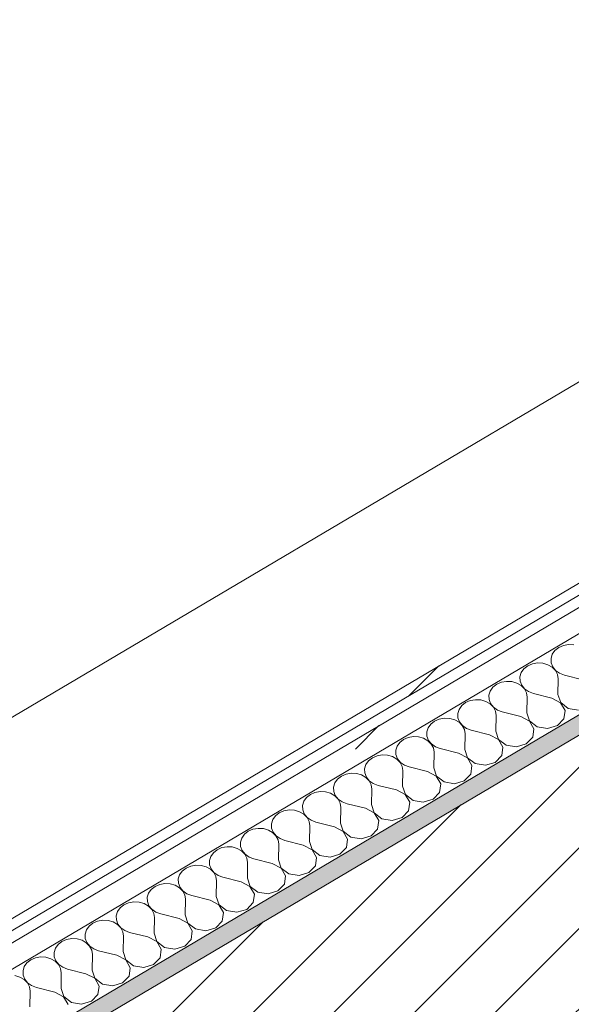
# Model space of a CAD drawing. Header units: millimetres. Extents: x -36631 to 27388, y -24993 to 6945.
# Tile 14 of 64: x -18929 to -18639, y -11717 to -11198. Entities that reach past the tile are written whole.
import ezdxf

# ---------------------------------------------------------------- set-up
doc = ezdxf.new("R2010")
doc.units = ezdxf.units.MM
doc.header["$MEASUREMENT"] = 0
doc.linetypes.add('Wipeout_Contour', pattern=[1000, 0, -1000])
for name, color, linetype in [('12_FAÇ_Façana', 7, 'Continuous'), ('Nuevo_08_E_Envans secs', 7, 'Continuous'), ('Nuevo_09_EI_Mobiliari general', 7, 'Continuous')]:
    doc.layers.add(name, color=color, linetype=linetype)
for name, color, linetype, lineweight, true_color in [('12_FAÇ_Façana_Pluma_Nº__176', 7, 'Continuous', 15, 0x93a0c6), ('Nuevo_08_E_Envans secs_Pluma_Nº__102', 7, 'Continuous', 5, 0xcccccc), ('Nuevo_08_E_Envans secs_Pluma_Nº__171', 171, 'Continuous', 13, 0xaaaaff), ('Nuevo_08_E_Envans secs_Pluma_Nº__177', 7, 'Continuous', 15, 0xf7e046)]:
    doc.layers.add(name, color=color, linetype=linetype, lineweight=lineweight, true_color=true_color)
for name, color, linetype, lineweight in [('12_FAÇ_Façana_Pluma_Nº__2', 8, 'Continuous', 5), ('12_FAÇ_Façana_Pluma_Nº__7', 7, 'Continuous', 5), ('Nuevo_08_E_Envans secs_Pluma_Nº__1', 7, 'Continuous', 5), ('Nuevo_09_EI_Mobiliari general_Pluma_Nº__1', 7, 'Continuous', 5)]:
    doc.layers.add(name, color=color, linetype=linetype, lineweight=lineweight)
pattern_1 = [(45, (0, 0), (-183.8478, 183.8478), [195, -65]), (45, (7e-14, 183.85), (-183.8478, 183.8478), [195, -65])]

# ---------------------------------------------------------------- blocks, each defined once
blk = doc.blocks.new('Elem Sección_80_1')
at = {"layer": '12_FAÇ_Façana_Pluma_Nº__176', "linetype": 'Continuous', "lineweight": 0, "true_color": 0x495063}
blk.add_hatch(color=251, dxfattribs=at).paths.add_polyline_path([(-19994.83, -12369.64), (-19988.59, -12376.63), (-18018.69, -11210.05), (-18024.94, -11203.07)])
at = {"layer": '12_FAÇ_Façana_Pluma_Nº__2', "linetype": 'Continuous', "lineweight": 5}
h = blk.add_hatch(dxfattribs=at)
h.set_pattern_fill('Ceramic_0001', color=8, style=0, pattern_type=2)
h.set_pattern_definition([(45, (0, 0), (-21.213203, 21.213203), [])])
h.paths.add_polyline_path([(-19988.59, -12376.63), (-19854.38, -12526.8), (-17884.49, -11360.23), (-18018.69, -11210.05)])
at = {"layer": '12_FAÇ_Façana_Pluma_Nº__7', "color": 7, "linetype": 'Continuous', "lineweight": 5}
blk.add_line((-18018.69, -11210.05), (-19988.59, -12376.63), dxfattribs=at)
blk = doc.blocks.new('*X392')
at = {"layer": 'Nuevo_08_E_Envans secs_Pluma_Nº__102', "color": 254, "linetype": 'Continuous', "lineweight": 5, "true_color": 0xcccccc}
for p, q in [((-18647.33, -11530.33), (-18648.73, -11532.29)), ((-18645.32, -11528.75), (-18647.33, -11530.33)), ((-18642.86, -11527.68), (-18645.32, -11528.75)), ((-18640.13, -11527.2), (-18642.86, -11527.68)), ((-18637.35, -11527.34), (-18640.13, -11527.2)), ((-18648.73, -11532.29), (-18649.42, -11534.49)), ((-18649.42, -11534.49), (-18649.34, -11536.76)), ((-18663.67, -11540.01), (-18665.07, -11541.97)), ((-18661.67, -11538.43), (-18663.67, -11540.01)), ((-18659.21, -11537.36), (-18661.67, -11538.43)), ((-18656.48, -11536.88), (-18659.21, -11537.36)), ((-18653.7, -11537.02), (-18656.48, -11536.88)), ((-18651.07, -11537.78), (-18653.7, -11537.02)), ((-18648.79, -11539.09), (-18651.07, -11537.78)), ((-18649.34, -11536.76), (-18648.51, -11538.92)), ((-18647.05, -11540.86), (-18648.79, -11539.09)), ((-18648.51, -11538.92), (-18646.98, -11540.82)), ((-18645.96, -11542.95), (-18647.05, -11540.86)), ((-18646.98, -11540.82), (-18644.87, -11542.31)), ((-18665.07, -11541.97), (-18665.76, -11544.17)), ((-18665.76, -11544.17), (-18665.69, -11546.44)), ((-18665.69, -11546.44), (-18664.86, -11548.6)), ((-18645.62, -11545.2), (-18645.96, -11542.95)), ((-18645.76, -11553.43), (-18645.62, -11545.2)), ((-18644.87, -11542.31), (-18642.35, -11543.27)), ((-18632.69, -11545.69), (-18642.35, -11543.27)), ((-18681.42, -11551.65), (-18682.11, -11553.85)), ((-18680.02, -11549.69), (-18681.42, -11551.65)), ((-18678.01, -11548.11), (-18680.02, -11549.69)), ((-18675.55, -11547.04), (-18678.01, -11548.11)), ((-18672.83, -11546.56), (-18675.55, -11547.04)), ((-18670.04, -11546.7), (-18672.83, -11546.56)), ((-18667.42, -11547.46), (-18670.04, -11546.7)), ((-18665.14, -11548.77), (-18667.42, -11547.46)), ((-18663.39, -11550.54), (-18665.14, -11548.77)), ((-18664.86, -11548.6), (-18663.33, -11550.5)), ((-18662.31, -11552.63), (-18663.39, -11550.54)), ((-18663.33, -11550.5), (-18661.22, -11551.99)), ((-18691.9, -11556.72), (-18694.36, -11557.79)), ((-18689.17, -11556.24), (-18691.9, -11556.72)), ((-18686.39, -11556.39), (-18689.17, -11556.24)), ((-18683.76, -11557.14), (-18686.39, -11556.39)), ((-18682.11, -11553.85), (-18682.04, -11556.12)), ((-18682.04, -11556.12), (-18681.2, -11558.29)), ((-18661.96, -11554.88), (-18662.31, -11552.63)), ((-18662.11, -11563.11), (-18661.96, -11554.88)), ((-18661.22, -11551.99), (-18658.69, -11552.95)), ((-18649.03, -11555.37), (-18658.69, -11552.95)), ((-18644.4, -11557.81), (-18649.03, -11555.37)), ((-18645.76, -11553.43), (-18644.33, -11557.77)), ((-18697.77, -11561.33), (-18698.46, -11563.53)), ((-18696.37, -11559.37), (-18697.77, -11561.33)), ((-18694.36, -11557.79), (-18696.37, -11559.37)), ((-18681.49, -11558.45), (-18683.76, -11557.14)), ((-18679.74, -11560.22), (-18681.49, -11558.45)), ((-18681.2, -11558.29), (-18679.67, -11560.18)), ((-18678.65, -11562.31), (-18679.74, -11560.22)), ((-18679.67, -11560.18), (-18677.57, -11561.67)), ((-18677.57, -11561.67), (-18675.04, -11562.63)), ((-18642.04, -11561.88), (-18644.4, -11557.81)), ((-18644.33, -11557.77), (-18640.31, -11560.85)), ((-18642.65, -11566.34), (-18642.04, -11561.88)), ((-18640.31, -11560.85), (-18634.9, -11561.75)), ((-18708.25, -11566.41), (-18710.71, -11567.47)), ((-18705.52, -11565.92), (-18708.25, -11566.41)), ((-18702.74, -11566.07), (-18705.52, -11565.92)), ((-18700.11, -11566.82), (-18702.74, -11566.07)), ((-18697.84, -11568.13), (-18700.11, -11566.82)), ((-18698.46, -11563.53), (-18698.38, -11565.8)), ((-18698.38, -11565.8), (-18697.55, -11567.97)), ((-18678.31, -11564.57), (-18678.65, -11562.31)), ((-18678.46, -11572.79), (-18678.31, -11564.57)), ((-18665.38, -11565.05), (-18675.04, -11562.63)), ((-18660.75, -11567.49), (-18665.38, -11565.05)), ((-18662.11, -11563.11), (-18660.68, -11567.45)), ((-18646.06, -11569.88), (-18642.65, -11566.34)), ((-18714.12, -11571.01), (-18714.81, -11573.21)), ((-18712.71, -11569.05), (-18714.12, -11571.01)), ((-18710.71, -11567.47), (-18712.71, -11569.05)), ((-18696.09, -11569.9), (-18697.84, -11568.13)), ((-18697.55, -11567.97), (-18696.02, -11569.86)), ((-18695, -11571.99), (-18696.09, -11569.9)), ((-18696.02, -11569.86), (-18693.91, -11571.35)), ((-18694.66, -11574.25), (-18695, -11571.99)), ((-18693.91, -11571.35), (-18691.39, -11572.31)), ((-18681.73, -11574.73), (-18691.39, -11572.31)), ((-18658.38, -11571.56), (-18660.75, -11567.49)), ((-18660.68, -11567.45), (-18656.66, -11570.53)), ((-18659, -11576.02), (-18658.38, -11571.56)), ((-18656.66, -11570.53), (-18651.25, -11571.43)), ((-18651.25, -11571.43), (-18646.06, -11569.88)), ((-18727.05, -11577.16), (-18729.06, -11578.73)), ((-18724.59, -11576.09), (-18727.05, -11577.16)), ((-18721.87, -11575.6), (-18724.59, -11576.09)), ((-18719.09, -11575.75), (-18721.87, -11575.6)), ((-18716.46, -11576.5), (-18719.09, -11575.75)), ((-18714.18, -11577.82), (-18716.46, -11576.5)), ((-18714.81, -11573.21), (-18714.73, -11575.48)), ((-18714.73, -11575.48), (-18713.9, -11577.65)), ((-18713.9, -11577.65), (-18712.37, -11579.55)), ((-18694.8, -11582.47), (-18694.66, -11574.25)), ((-18677.09, -11577.17), (-18681.73, -11574.73)), ((-18678.46, -11572.79), (-18677.03, -11577.13)), ((-18674.73, -11581.24), (-18677.09, -11577.17)), ((-18677.03, -11577.13), (-18673, -11580.21)), ((-18662.41, -11579.56), (-18659, -11576.02)), ((-18730.46, -11580.69), (-18731.15, -11582.89)), ((-18729.06, -11578.73), (-18730.46, -11580.69)), ((-18712.43, -11579.58), (-18714.18, -11577.82)), ((-18711.35, -11581.67), (-18712.43, -11579.58)), ((-18712.37, -11579.55), (-18710.26, -11581.03)), ((-18711, -11583.93), (-18711.35, -11581.67)), ((-18710.26, -11581.03), (-18707.73, -11581.99)), ((-18698.07, -11584.41), (-18707.73, -11581.99)), ((-18694.8, -11582.47), (-18693.37, -11586.81)), ((-18675.34, -11585.7), (-18674.73, -11581.24)), ((-18673, -11580.21), (-18667.59, -11581.11)), ((-18667.59, -11581.11), (-18662.41, -11579.56)), ((-18743.4, -11586.84), (-18745.41, -11588.41)), ((-18740.94, -11585.77), (-18743.4, -11586.84)), ((-18738.22, -11585.29), (-18740.94, -11585.77)), ((-18735.43, -11585.43), (-18738.22, -11585.29)), ((-18732.8, -11586.18), (-18735.43, -11585.43)), ((-18730.53, -11587.5), (-18732.8, -11586.18)), ((-18731.15, -11582.89), (-18731.08, -11585.16)), ((-18731.08, -11585.16), (-18730.24, -11587.33)), ((-18728.78, -11589.27), (-18730.53, -11587.5)), ((-18730.24, -11587.33), (-18728.72, -11589.23)), ((-18711.15, -11592.15), (-18711, -11583.93)), ((-18693.44, -11586.85), (-18698.07, -11584.41)), ((-18691.08, -11590.92), (-18693.44, -11586.85)), ((-18693.37, -11586.81), (-18689.35, -11589.9)), ((-18678.75, -11589.24), (-18675.34, -11585.7)), ((-18746.81, -11590.37), (-18747.5, -11592.57)), ((-18747.5, -11592.57), (-18747.43, -11594.84)), ((-18745.41, -11588.41), (-18746.81, -11590.37)), ((-18727.69, -11591.36), (-18728.78, -11589.27)), ((-18728.72, -11589.23), (-18726.61, -11590.71)), ((-18727.35, -11593.61), (-18727.69, -11591.36)), ((-18726.61, -11590.71), (-18724.08, -11591.67)), ((-18714.42, -11594.09), (-18724.08, -11591.67)), ((-18711.15, -11592.15), (-18709.72, -11596.5)), ((-18691.69, -11595.39), (-18691.08, -11590.92)), ((-18689.35, -11589.9), (-18683.94, -11590.79)), ((-18683.94, -11590.79), (-18678.75, -11589.24)), ((-18761.76, -11598.09), (-18763.16, -11600.06)), ((-18759.75, -11596.52), (-18761.76, -11598.09)), ((-18757.29, -11595.45), (-18759.75, -11596.52)), ((-18754.56, -11594.97), (-18757.29, -11595.45)), ((-18751.78, -11595.11), (-18754.56, -11594.97)), ((-18749.15, -11595.86), (-18751.78, -11595.11)), ((-18746.88, -11597.18), (-18749.15, -11595.86)), ((-18747.43, -11594.84), (-18746.59, -11597.01)), ((-18745.13, -11598.95), (-18746.88, -11597.18)), ((-18746.59, -11597.01), (-18745.06, -11598.91)), ((-18727.5, -11601.83), (-18727.35, -11593.61)), ((-18709.79, -11596.53), (-18714.42, -11594.09)), ((-18707.42, -11600.6), (-18709.79, -11596.53)), ((-18709.72, -11596.5), (-18705.7, -11599.58)), ((-18695.1, -11598.92), (-18691.69, -11595.39)), ((-18763.16, -11600.06), (-18763.85, -11602.25)), ((-18763.85, -11602.25), (-18763.77, -11604.52)), ((-18744.04, -11601.04), (-18745.13, -11598.95)), ((-18745.06, -11598.91), (-18742.95, -11600.39)), ((-18743.7, -11603.29), (-18744.04, -11601.04)), ((-18743.85, -11611.51), (-18743.7, -11603.29)), ((-18742.95, -11600.39), (-18740.43, -11601.35)), ((-18730.77, -11603.77), (-18740.43, -11601.35)), ((-18727.5, -11601.83), (-18726.07, -11606.18)), ((-18708.04, -11605.07), (-18707.42, -11600.6)), ((-18705.7, -11599.58), (-18700.29, -11600.48)), ((-18700.29, -11600.48), (-18695.1, -11598.92)), ((-18778.1, -11607.77), (-18779.5, -11609.74)), ((-18776.09, -11606.2), (-18778.1, -11607.77)), ((-18773.64, -11605.13), (-18776.09, -11606.2)), ((-18770.91, -11604.65), (-18773.64, -11605.13)), ((-18768.13, -11604.79), (-18770.91, -11604.65)), ((-18765.5, -11605.55), (-18768.13, -11604.79)), ((-18763.22, -11606.86), (-18765.5, -11605.55)), ((-18763.77, -11604.52), (-18762.94, -11606.69)), ((-18761.48, -11608.63), (-18763.22, -11606.86)), ((-18762.94, -11606.69), (-18761.41, -11608.59)), ((-18760.39, -11610.72), (-18761.48, -11608.63)), ((-18761.41, -11608.59), (-18759.3, -11610.07)), ((-18726.13, -11606.22), (-18730.77, -11603.77)), ((-18723.77, -11610.28), (-18726.13, -11606.22)), ((-18726.07, -11606.18), (-18722.05, -11609.26)), ((-18716.63, -11610.16), (-18711.45, -11608.6)), ((-18711.45, -11608.6), (-18708.04, -11605.07)), ((-18779.5, -11609.74), (-18780.19, -11611.94)), ((-18780.19, -11611.94), (-18780.12, -11614.2)), ((-18760.04, -11612.97), (-18760.39, -11610.72)), ((-18760.19, -11621.2), (-18760.04, -11612.97)), ((-18759.3, -11610.07), (-18756.78, -11611.03)), ((-18747.12, -11613.45), (-18756.78, -11611.03)), ((-18742.48, -11615.9), (-18747.12, -11613.45)), ((-18743.85, -11611.51), (-18742.41, -11615.86)), ((-18724.39, -11614.75), (-18723.77, -11610.28)), ((-18722.05, -11609.26), (-18716.63, -11610.16)), ((-18794.45, -11617.45), (-18795.85, -11619.42)), ((-18792.44, -11615.88), (-18794.45, -11617.45)), ((-18789.98, -11614.81), (-18792.44, -11615.88)), ((-18787.26, -11614.33), (-18789.98, -11614.81)), ((-18784.47, -11614.47), (-18787.26, -11614.33)), ((-18781.85, -11615.23), (-18784.47, -11614.47)), ((-18779.57, -11616.54), (-18781.85, -11615.23)), ((-18780.12, -11614.2), (-18779.29, -11616.37)), ((-18777.82, -11618.31), (-18779.57, -11616.54)), ((-18779.29, -11616.37), (-18777.76, -11618.27)), ((-18776.74, -11620.4), (-18777.82, -11618.31)), ((-18777.76, -11618.27), (-18775.65, -11619.75)), ((-18740.12, -11619.96), (-18742.48, -11615.9)), ((-18742.41, -11615.86), (-18738.39, -11618.94)), ((-18738.39, -11618.94), (-18732.98, -11619.84)), ((-18732.98, -11619.84), (-18727.8, -11618.29)), ((-18727.8, -11618.29), (-18724.39, -11614.75)), ((-18803.6, -11624.01), (-18806.33, -11624.49)), ((-18800.82, -11624.15), (-18803.6, -11624.01)), ((-18798.19, -11624.91), (-18800.82, -11624.15)), ((-18795.85, -11619.42), (-18796.54, -11621.62)), ((-18796.54, -11621.62), (-18796.47, -11623.89)), ((-18796.47, -11623.89), (-18795.63, -11626.05)), ((-18776.39, -11622.65), (-18776.74, -11620.4)), ((-18776.54, -11630.88), (-18776.39, -11622.65)), ((-18775.65, -11619.75), (-18773.12, -11620.71)), ((-18763.46, -11623.13), (-18773.12, -11620.71)), ((-18758.83, -11625.58), (-18763.46, -11623.13)), ((-18760.19, -11621.2), (-18758.76, -11625.54)), ((-18740.73, -11624.43), (-18740.12, -11619.96)), ((-18812.2, -11629.1), (-18812.89, -11631.3)), ((-18810.8, -11627.14), (-18812.2, -11629.1)), ((-18808.79, -11625.56), (-18810.8, -11627.14)), ((-18806.33, -11624.49), (-18808.79, -11625.56)), ((-18795.92, -11626.22), (-18798.19, -11624.91)), ((-18794.17, -11627.99), (-18795.92, -11626.22)), ((-18795.63, -11626.05), (-18794.1, -11627.95)), ((-18793.08, -11630.08), (-18794.17, -11627.99)), ((-18794.1, -11627.95), (-18792, -11629.43)), ((-18792, -11629.43), (-18789.47, -11630.39)), ((-18756.46, -11629.64), (-18758.83, -11625.58)), ((-18758.76, -11625.54), (-18754.74, -11628.62)), ((-18754.74, -11628.62), (-18749.33, -11629.52)), ((-18749.33, -11629.52), (-18744.14, -11627.97)), ((-18744.14, -11627.97), (-18740.73, -11624.43)), ((-18822.68, -11634.17), (-18825.14, -11635.24)), ((-18819.95, -11633.69), (-18822.68, -11634.17)), ((-18817.17, -11633.83), (-18819.95, -11633.69)), ((-18814.54, -11634.59), (-18817.17, -11633.83)), ((-18812.26, -11635.9), (-18814.54, -11634.59)), ((-18812.89, -11631.3), (-18812.81, -11633.57)), ((-18812.81, -11633.57), (-18811.98, -11635.73)), ((-18792.74, -11632.33), (-18793.08, -11630.08)), ((-18792.89, -11640.56), (-18792.74, -11632.33)), ((-18779.81, -11632.81), (-18789.47, -11630.39)), ((-18775.17, -11635.26), (-18779.81, -11632.81)), ((-18776.54, -11630.88), (-18775.11, -11635.22)), ((-18760.49, -11637.65), (-18757.08, -11634.11)), ((-18757.08, -11634.11), (-18756.46, -11629.64)), ((-18828.55, -11638.78), (-18829.24, -11640.98)), ((-18827.14, -11636.82), (-18828.55, -11638.78)), ((-18825.14, -11635.24), (-18827.14, -11636.82)), ((-18810.52, -11637.67), (-18812.26, -11635.9)), ((-18811.98, -11635.73), (-18810.45, -11637.63)), ((-18809.43, -11639.76), (-18810.52, -11637.67)), ((-18810.45, -11637.63), (-18808.34, -11639.12)), ((-18809.09, -11642.01), (-18809.43, -11639.76)), ((-18808.34, -11639.12), (-18805.82, -11640.08)), ((-18772.81, -11639.32), (-18775.17, -11635.26)), ((-18775.11, -11635.22), (-18771.09, -11638.3)), ((-18773.43, -11643.79), (-18772.81, -11639.32)), ((-18771.09, -11638.3), (-18765.67, -11639.2)), ((-18765.67, -11639.2), (-18760.49, -11637.65)), ((-18841.48, -11644.92), (-18843.49, -11646.5)), ((-18839.02, -11643.85), (-18841.48, -11644.92)), ((-18836.3, -11643.37), (-18839.02, -11643.85)), ((-18833.52, -11643.51), (-18836.3, -11643.37)), ((-18830.89, -11644.27), (-18833.52, -11643.51)), ((-18828.61, -11645.58), (-18830.89, -11644.27)), ((-18829.24, -11640.98), (-18829.16, -11643.25)), ((-18829.16, -11643.25), (-18828.33, -11645.41)), ((-18809.23, -11650.24), (-18809.09, -11642.01)), ((-18796.16, -11642.49), (-18805.82, -11640.08)), ((-18791.52, -11644.94), (-18796.16, -11642.49)), ((-18792.89, -11640.56), (-18791.46, -11644.9)), ((-18789.16, -11649), (-18791.52, -11644.94)), ((-18791.46, -11644.9), (-18787.43, -11647.98)), ((-18776.84, -11647.33), (-18773.43, -11643.79)), ((-18844.89, -11648.46), (-18845.58, -11650.66)), ((-18843.49, -11646.5), (-18844.89, -11648.46)), ((-18826.86, -11647.35), (-18828.61, -11645.58)), ((-18828.33, -11645.41), (-18826.8, -11647.31)), ((-18825.78, -11649.44), (-18826.86, -11647.35)), ((-18826.8, -11647.31), (-18824.69, -11648.8)), ((-18825.43, -11651.69), (-18825.78, -11649.44)), ((-18824.69, -11648.8), (-18822.16, -11649.76)), ((-18812.5, -11652.17), (-18822.16, -11649.76)), ((-18809.23, -11650.24), (-18807.8, -11654.58)), ((-18789.77, -11653.47), (-18789.16, -11649)), ((-18787.43, -11647.98), (-18782.02, -11648.88)), ((-18782.02, -11648.88), (-18776.84, -11647.33)), ((-18857.83, -11654.6), (-18859.84, -11656.18)), ((-18855.37, -11653.53), (-18857.83, -11654.6)), ((-18852.65, -11653.05), (-18855.37, -11653.53)), ((-18849.86, -11653.19), (-18852.65, -11653.05)), ((-18847.23, -11653.95), (-18849.86, -11653.19)), ((-18844.96, -11655.26), (-18847.23, -11653.95)), ((-18845.58, -11650.66), (-18845.51, -11652.93)), ((-18845.51, -11652.93), (-18844.67, -11655.09)), ((-18843.21, -11657.03), (-18844.96, -11655.26)), ((-18844.67, -11655.09), (-18843.15, -11656.99)), ((-18825.58, -11659.92), (-18825.43, -11651.69)), ((-18807.87, -11654.62), (-18812.5, -11652.17)), ((-18805.51, -11658.68), (-18807.87, -11654.62)), ((-18807.8, -11654.58), (-18803.78, -11657.66)), ((-18793.18, -11657.01), (-18789.77, -11653.47)), ((-18861.24, -11658.14), (-18861.93, -11660.34)), ((-18861.93, -11660.34), (-18861.85, -11662.61)), ((-18859.84, -11656.18), (-18861.24, -11658.14)), ((-18842.12, -11659.12), (-18843.21, -11657.03)), ((-18843.15, -11656.99), (-18841.04, -11658.48)), ((-18841.78, -11661.37), (-18842.12, -11659.12)), ((-18841.04, -11658.48), (-18838.51, -11659.44)), ((-18828.85, -11661.85), (-18838.51, -11659.44)), ((-18825.58, -11659.92), (-18824.15, -11664.26)), ((-18806.12, -11663.15), (-18805.51, -11658.68)), ((-18803.78, -11657.66), (-18798.37, -11658.56)), ((-18798.37, -11658.56), (-18793.18, -11657.01)), ((-18876.18, -11665.86), (-18877.59, -11667.82)), ((-18874.18, -11664.28), (-18876.18, -11665.86)), ((-18871.72, -11663.21), (-18874.18, -11664.28)), ((-18868.99, -11662.73), (-18871.72, -11663.21)), ((-18866.21, -11662.87), (-18868.99, -11662.73)), ((-18863.58, -11663.63), (-18866.21, -11662.87)), ((-18861.31, -11664.94), (-18863.58, -11663.63)), ((-18861.85, -11662.61), (-18861.02, -11664.77)), ((-18859.56, -11666.71), (-18861.31, -11664.94)), ((-18861.02, -11664.77), (-18859.49, -11666.67)), ((-18841.93, -11669.6), (-18841.78, -11661.37)), ((-18824.22, -11664.3), (-18828.85, -11661.85)), ((-18821.85, -11668.36), (-18824.22, -11664.3)), ((-18824.15, -11664.26), (-18820.13, -11667.34)), ((-18809.53, -11666.69), (-18806.12, -11663.15)), ((-18877.59, -11667.82), (-18878.28, -11670.02)), ((-18878.28, -11670.02), (-18878.2, -11672.29)), ((-18858.47, -11668.8), (-18859.56, -11666.71)), ((-18859.49, -11666.67), (-18857.38, -11668.16)), ((-18858.13, -11671.05), (-18858.47, -11668.8)), ((-18857.38, -11668.16), (-18854.86, -11669.12)), ((-18845.2, -11671.54), (-18854.86, -11669.12)), ((-18841.93, -11669.6), (-18840.5, -11673.94)), ((-18822.47, -11672.83), (-18821.85, -11668.36)), ((-18820.13, -11667.34), (-18814.72, -11668.24)), ((-18814.72, -11668.24), (-18809.53, -11666.69)), ((-18892.53, -11675.54), (-18893.93, -11677.5)), ((-18890.52, -11673.96), (-18892.53, -11675.54)), ((-18888.06, -11672.89), (-18890.52, -11673.96)), ((-18885.34, -11672.41), (-18888.06, -11672.89)), ((-18882.56, -11672.55), (-18885.34, -11672.41)), ((-18879.93, -11673.31), (-18882.56, -11672.55)), ((-18877.65, -11674.62), (-18879.93, -11673.31)), ((-18878.2, -11672.29), (-18877.37, -11674.45)), ((-18875.91, -11676.39), (-18877.65, -11674.62)), ((-18877.37, -11674.45), (-18875.84, -11676.35)), ((-18858.28, -11679.28), (-18858.13, -11671.05)), ((-18840.56, -11673.98), (-18845.2, -11671.54)), ((-18838.2, -11678.04), (-18840.56, -11673.98)), ((-18840.5, -11673.94), (-18836.47, -11677.02)), ((-18825.88, -11676.37), (-18822.47, -11672.83)), ((-18893.93, -11677.5), (-18894.62, -11679.7)), ((-18894.62, -11679.7), (-18894.55, -11681.97)), ((-18874.82, -11678.48), (-18875.91, -11676.39)), ((-18875.84, -11676.35), (-18873.73, -11677.84)), ((-18874.47, -11680.73), (-18874.82, -11678.48)), ((-18874.62, -11688.96), (-18874.47, -11680.73)), ((-18873.73, -11677.84), (-18871.2, -11678.8)), ((-18861.54, -11681.22), (-18871.2, -11678.8)), ((-18856.91, -11683.66), (-18861.54, -11681.22)), ((-18858.28, -11679.28), (-18856.84, -11683.62)), ((-18838.82, -11682.51), (-18838.2, -11678.04)), ((-18836.47, -11677.02), (-18831.06, -11677.92)), ((-18831.06, -11677.92), (-18825.88, -11676.37)), ((-18908.88, -11685.22), (-18910.28, -11687.18)), ((-18906.87, -11683.64), (-18908.88, -11685.22)), ((-18904.41, -11682.57), (-18906.87, -11683.64)), ((-18901.69, -11682.09), (-18904.41, -11682.57)), ((-18898.9, -11682.24), (-18901.69, -11682.09)), ((-18896.27, -11682.99), (-18898.9, -11682.24)), ((-18894, -11684.3), (-18896.27, -11682.99)), ((-18894.55, -11681.97), (-18893.72, -11684.14)), ((-18892.25, -11686.07), (-18894, -11684.3)), ((-18893.72, -11684.14), (-18892.19, -11686.03)), ((-18891.16, -11688.16), (-18892.25, -11686.07)), ((-18892.19, -11686.03), (-18890.08, -11687.52)), ((-18854.55, -11687.73), (-18856.91, -11683.66)), ((-18856.84, -11683.62), (-18852.82, -11686.7)), ((-18847.41, -11687.6), (-18842.22, -11686.05)), ((-18842.22, -11686.05), (-18838.82, -11682.51)), ((-18918.03, -11691.77), (-18920.76, -11692.26)), ((-18915.25, -11691.92), (-18918.03, -11691.77)), ((-18910.28, -11687.18), (-18910.97, -11689.38)), ((-18910.97, -11689.38), (-18910.9, -11691.65)), ((-18910.9, -11691.65), (-18910.06, -11693.82)), ((-18890.82, -11690.42), (-18891.16, -11688.16)), ((-18890.97, -11698.64), (-18890.82, -11690.42)), ((-18890.08, -11687.52), (-18887.55, -11688.48)), ((-18877.89, -11690.9), (-18887.55, -11688.48)), ((-18873.26, -11693.34), (-18877.89, -11690.9)), ((-18874.62, -11688.96), (-18873.19, -11693.3)), ((-18855.16, -11692.19), (-18854.55, -11687.73)), ((-18852.82, -11686.7), (-18847.41, -11687.6)), ((-18926.63, -11696.86), (-18927.32, -11699.06)), ((-18925.23, -11694.9), (-18926.63, -11696.86)), ((-18923.22, -11693.32), (-18925.23, -11694.9)), ((-18920.76, -11692.26), (-18923.22, -11693.32)), ((-18912.62, -11692.67), (-18915.25, -11691.92)), ((-18910.35, -11693.99), (-18912.62, -11692.67)), ((-18908.6, -11695.75), (-18910.35, -11693.99)), ((-18910.06, -11693.82), (-18908.53, -11695.71)), ((-18907.51, -11697.84), (-18908.6, -11695.75)), ((-18908.53, -11695.71), (-18906.43, -11697.2)), ((-18870.89, -11697.41), (-18873.26, -11693.34)), ((-18873.19, -11693.3), (-18869.17, -11696.38)), ((-18869.17, -11696.38), (-18863.76, -11697.28)), ((-18863.76, -11697.28), (-18858.57, -11695.73)), ((-18858.57, -11695.73), (-18855.16, -11692.19)), ((-18928.97, -11702.35), (-18931.6, -11701.6)), ((-18927.32, -11699.06), (-18927.24, -11701.33)), ((-18927.24, -11701.33), (-18926.41, -11703.5)), ((-18907.17, -11700.1), (-18907.51, -11697.84)), ((-18907.32, -11708.32), (-18907.17, -11700.1)), ((-18906.43, -11697.2), (-18903.9, -11698.16)), ((-18894.24, -11700.58), (-18903.9, -11698.16)), ((-18889.6, -11703.02), (-18894.24, -11700.58)), ((-18890.97, -11698.64), (-18889.54, -11702.98)), ((-18874.92, -11705.41), (-18871.51, -11701.87)), ((-18871.51, -11701.87), (-18870.89, -11697.41)), ((-18926.69, -11703.67), (-18928.97, -11702.35)), ((-18924.95, -11705.43), (-18926.69, -11703.67)), ((-18926.41, -11703.5), (-18924.88, -11705.4)), ((-18923.86, -11707.52), (-18924.95, -11705.43)), ((-18924.88, -11705.4), (-18922.77, -11706.88)), ((-18922.77, -11706.88), (-18920.25, -11707.84)), ((-18887.24, -11707.09), (-18889.6, -11703.02)), ((-18889.54, -11702.98), (-18885.52, -11706.06)), ((-18887.86, -11711.55), (-18887.24, -11707.09)), ((-18885.52, -11706.06), (-18880.1, -11706.96)), ((-18880.1, -11706.96), (-18874.92, -11705.41)), ((-18923.51, -11709.78), (-18923.86, -11707.52)), ((-18923.66, -11718), (-18923.51, -11709.78)), ((-18910.59, -11710.26), (-18920.25, -11707.84)), ((-18905.95, -11712.7), (-18910.59, -11710.26)), ((-18907.32, -11708.32), (-18905.88, -11712.66)), ((-18891.27, -11715.09), (-18887.86, -11711.55)), ((-18903.59, -11716.77), (-18905.95, -11712.7)), ((-18905.88, -11712.66), (-18901.86, -11715.75)), ((-18901.86, -11715.75), (-18896.45, -11716.64)), ((-18896.45, -11716.64), (-18891.27, -11715.09))]:
    blk.add_line(p, q, dxfattribs=at)
blk = doc.blocks.new('Elem Sección_310_1')
at = {"layer": 'Nuevo_08_E_Envans secs', "lineweight": 0}
blk.add_blockref('*X392', (0, 0), dxfattribs=at)
at = {"color": 254, "linetype": 'Wipeout_Contour', "lineweight": 0, "ltscale": 86244.318456}
blk.add_wipeout([(-20035.4, -12324.24), (-20031.66, -12328.43), (-16656.71, -10329.78), (-16660.45, -10325.59)], dxfattribs=at).dxf.layer = 'Nuevo_08_E_Envans secs'
at = {"layer": 'Nuevo_08_E_Envans secs_Pluma_Nº__171', "linetype": 'Continuous', "lineweight": 13, "true_color": 0xaaaaff}
h = blk.add_hatch(dxfattribs=at)
h.set_pattern_fill('Panellat_HPL_0001', color=161, style=0, pattern_type=2)
h.set_pattern_definition(pattern_1)
h.paths.add_polyline_path([(-20035.4, -12324.24), (-20031.66, -12328.43), (-16656.71, -10329.78), (-16660.45, -10325.59)])
at = {"color": 254, "linetype": 'Wipeout_Contour', "lineweight": 0, "ltscale": 86234.169439}
blk.add_wipeout([(-16652.96, -10333.97), (-20027.91, -12332.62), (-20019.8, -12341.7), (-16644.85, -10343.05)], dxfattribs=at).dxf.layer = 'Nuevo_08_E_Envans secs'
at = {"layer": 'Nuevo_08_E_Envans secs_Pluma_Nº__177', "linetype": 'Continuous', "lineweight": 15, "true_color": 0xf7e046}
h = blk.add_hatch(dxfattribs=at)
h.set_pattern_fill('Panellat_HPL_0001', color=53, style=0, pattern_type=2)
h.set_pattern_definition(pattern_1)
h.paths.add_polyline_path([(-16652.96, -10333.97), (-20027.91, -12332.62), (-20019.8, -12341.7), (-16644.85, -10343.05)])
at = {"layer": 'Nuevo_08_E_Envans secs_Pluma_Nº__1', "color": 7, "linetype": 'Continuous', "lineweight": 5}
for p, q in [((-16660.45, -10325.59), (-20035.4, -12324.24)), ((-16656.71, -10329.78), (-20031.66, -12328.43)), ((-16652.96, -10333.97), (-20027.91, -12332.62)), ((-16644.85, -10343.05), (-20019.8, -12341.7)), ((-18024.94, -11203.07), (-19994.83, -12369.64))]:
    blk.add_line(p, q, dxfattribs=at)
blk = doc.blocks.new('Elem Sección_345_1')
at = {"layer": 'Nuevo_09_EI_Mobiliari general_Pluma_Nº__1', "color": 7, "linetype": 'Continuous', "lineweight": 5}
blk.add_line((-15047.6, -9264.48), (-20222.66, -12329.17), dxfattribs=at)

msp = doc.modelspace()

# ---------------------------------------------------------------- block references
at = {"layer": '12_FAÇ_Façana', "lineweight": 0}
msp.add_blockref('Elem Sección_80_1', (0, 0), dxfattribs=at)

# ---------------------------------------------------------------- next in the draw order: block references
at = {"layer": 'Nuevo_08_E_Envans secs', "lineweight": 0}
msp.add_blockref('Elem Sección_310_1', (0, 0), dxfattribs=at)

# ---------------------------------------------------------------- next in the draw order: block references
at = {"layer": 'Nuevo_09_EI_Mobiliari general', "lineweight": 0}
msp.add_blockref('Elem Sección_345_1', (0, 0), dxfattribs=at)

doc.saveas('drawing.dxf')
